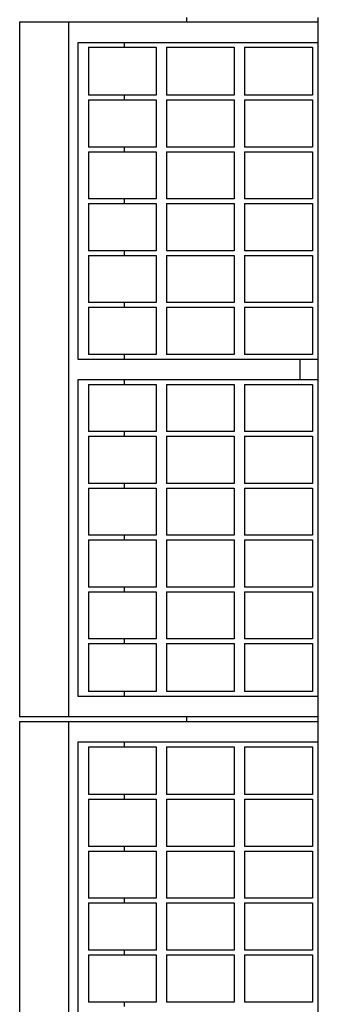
# Model space of a CAD drawing. Header units: inches. Extents: x 0 to 154, y 0 to 119.
# Tile 6 of 9: x 43.61 to 45.56, y 93.56 to 99.98. Entities that reach past the tile are written whole.
import ezdxf

# ---------------------------------------------------------------- set-up
doc = ezdxf.new("R2010")
doc.units = ezdxf.units.IN
doc.header["$LTSCALE"] = 8.47
doc.header["$MEASUREMENT"] = 0
for name, color, linetype in [('518353_WW_518353_32_BL4', 7, 'CONTINUOUS'), ('807_1830_10_1_SOLID1_BL173', 7, 'CONTINUOUS'), ('807_1830_10_1_SOLID1_BL185', 7, 'CONTINUOUS'), ('807_1830_11_1_SOLID1_BL267', 7, 'CONTINUOUS'), ('807_1830_12_1_SOLID1_BL189', 7, 'CONTINUOUS'), ('807_1830_12_1_SOLID1_BL260', 7, 'CONTINUOUS'), ('807_1830_13_1_SOLID1_BL262', 7, 'CONTINUOUS'), ('807_1830_14_1_SOLID1_BL171', 7, 'CONTINUOUS'), ('807_1830_14_1_SOLID1_BL183', 7, 'CONTINUOUS'), ('807_1830_15_1_SOLID1_BL226', 7, 'CONTINUOUS'), ('807_1830_16_1_SOLID1_BL190', 7, 'CONTINUOUS'), ('807_1830_16_1_SOLID1_BL221', 7, 'CONTINUOUS'), ('807_1830_17_1_SOLID1_BL222', 7, 'CONTINUOUS'), ('807_1830_18_1_SOLID1_BL178', 7, 'CONTINUOUS'), ('807_1830_19_1_SOLID1_BL261', 7, 'CONTINUOUS'), ('807_1830_1_1_SOLID1_BL224', 7, 'CONTINUOUS'), ('807_1830_1_SOLID1_BL191', 7, 'CONTINUOUS'), ('807_1830_1_SOLID1_BL259', 7, 'CONTINUOUS'), ('807_1830_20_1_SOLID1_BL257', 7, 'CONTINUOUS'), ('807_1830_20_1_SOLID1_BL269', 7, 'CONTINUOUS'), ('807_1830_21_1_SOLID1_BL169', 7, 'CONTINUOUS'), ('807_1830_21_1_SOLID1_BL181', 7, 'CONTINUOUS'), ('807_1830_22_1_SOLID1_BL123', 7, 'CONTINUOUS'), ('807_1830_22_1_SOLID1_BL144', 7, 'CONTINUOUS'), ('807_1830_23_1_SOLID1_BL223', 7, 'CONTINUOUS'), ('807_1830_24_1_SOLID1_BL219', 7, 'CONTINUOUS'), ('807_1830_24_1_SOLID1_BL231', 7, 'CONTINUOUS'), ('807_1830_25_1_SOLID1_BL172', 7, 'CONTINUOUS'), ('807_1830_25_1_SOLID1_BL184', 7, 'CONTINUOUS'), ('807_1830_26_1_SOLID1_BL192', 7, 'CONTINUOUS'), ('807_1830_26_1_SOLID1_BL220', 7, 'CONTINUOUS'), ('807_1830_27_1_SOLID1_BL180', 7, 'CONTINUOUS'), ('807_1830_28_1_SOLID1_BL176', 7, 'CONTINUOUS'), ('807_1830_29_1_SOLID1_BL256', 7, 'CONTINUOUS'), ('807_1830_29_1_SOLID1_BL268', 7, 'CONTINUOUS'), ('807_1830_2_1_SOLID1_BL225', 7, 'CONTINUOUS'), ('807_1830_30_1_SOLID1_BL266', 7, 'CONTINUOUS'), ('807_1830_31_1_SOLID1_BL174', 7, 'CONTINUOUS'), ('807_1830_32_1_SOLID1_BL227', 7, 'CONTINUOUS'), ('807_1830_33_1_SOLID1_BL217', 7, 'CONTINUOUS'), ('807_1830_33_1_SOLID1_BL229', 7, 'CONTINUOUS'), ('807_1830_34_1_SOLID1_BL265', 7, 'CONTINUOUS'), ('807_1830_35_1_SOLID1_BL263', 7, 'CONTINUOUS'), ('807_1830_36_1_SOLID1_BL228', 7, 'CONTINUOUS'), ('807_1830_3_1_SOLID1_BL179', 7, 'CONTINUOUS'), ('807_1830_4_1_SOLID1_BL258', 7, 'CONTINUOUS'), ('807_1830_4_1_SOLID1_BL270', 7, 'CONTINUOUS'), ('807_1830_5_1_SOLID1_BL264', 7, 'CONTINUOUS'), ('807_1830_6_1_SOLID1_BL218', 7, 'CONTINUOUS'), ('807_1830_6_1_SOLID1_BL230', 7, 'CONTINUOUS'), ('807_1830_7_1_SOLID1_BL170', 7, 'CONTINUOUS'), ('807_1830_7_1_SOLID1_BL182', 7, 'CONTINUOUS'), ('807_1830_8_1_SOLID1_BL175', 7, 'CONTINUOUS'), ('807_1830_9_1_SOLID1_BL177', 7, 'CONTINUOUS')]:
    doc.layers.add(name, color=color, linetype=linetype)

# ---------------------------------------------------------------- blocks, each defined once
blk = doc.blocks.new('518353_WW_518353_32_BL4', base_point=(80.676, 77.12))
at = {"layer": '518353_WW_518353_32_BL4', "color": 7, "linetype": 'CONTINUOUS'}
for p, q in [((44.7059, 99.9621), (44.7059, 99.9921)), ((45.5639, 99.9621), (45.5639, 99.9921)), ((44.7059, 95.4021), (44.7059, 95.4321)), ((45.5639, 95.4021), (45.5639, 95.4321))]:
    blk.add_line(p, q, dxfattribs=at)
blk = doc.blocks.new('807_1830_22_1_SOLID1_BL123', base_point=(73.251, 71.224))
at = {"layer": '807_1830_22_1_SOLID1_BL123', "color": 7, "linetype": 'CONTINUOUS'}
for p, q in [((43.6139, 95.4021), (43.6139, 90.8721)), ((43.6139, 95.4021), (45.5639, 95.4021)), ((43.9339, 90.8721), (43.9339, 95.4021)), ((45.5639, 90.8721), (45.5639, 95.4021)), ((43.9939, 95.2671), (43.9939, 93.2046)), ((45.5639, 95.2671), (43.9939, 95.2671)), ((44.2993, 95.2371), (44.2993, 95.2671)), ((44.2993, 94.8946), (44.2993, 94.9246)), ((44.2993, 94.5566), (44.2993, 94.5866)), ((44.2993, 94.2186), (44.2993, 94.2486)), ((44.2993, 93.8806), (44.2993, 93.9106)), ((44.2993, 93.5426), (44.2993, 93.5726))]:
    blk.add_line(p, q, dxfattribs=at)
blk = doc.blocks.new('807_1830_22_1_SOLID1_BL144', base_point=(75.531, 73.504))
at = {"layer": '807_1830_22_1_SOLID1_BL144', "color": 7, "linetype": 'CONTINUOUS'}
for p, q in [((43.6139, 99.9621), (43.6139, 95.4321)), ((43.6139, 99.9621), (45.5639, 99.9621)), ((43.9339, 95.4321), (43.9339, 99.9621)), ((45.5639, 95.4321), (45.5639, 99.9621)), ((43.9939, 99.8271), (43.9939, 97.7646)), ((45.5639, 99.8271), (43.9939, 99.8271)), ((44.2993, 99.7971), (44.2993, 99.8271)), ((44.2993, 99.4546), (44.2993, 99.4846)), ((44.2993, 99.1166), (44.2993, 99.1466)), ((44.2993, 98.7786), (44.2993, 98.8086)), ((44.2993, 98.4406), (44.2993, 98.4706)), ((44.2993, 98.1026), (44.2993, 98.1326)), ((44.2993, 97.7646), (44.2993, 97.7946)), ((43.9939, 97.7646), (45.5639, 97.7646)), ((45.4441, 97.7646), (45.4441, 97.6296)), ((43.9939, 97.6296), (43.9939, 95.5671)), ((45.5639, 97.6296), (43.9939, 97.6296)), ((44.2993, 97.5996), (44.2993, 97.6296)), ((44.2993, 97.2616), (44.2993, 97.2916)), ((44.2993, 96.9236), (44.2993, 96.9536)), ((44.2993, 96.5856), (44.2993, 96.6156)), ((44.2993, 96.2476), (44.2993, 96.2776)), ((44.2993, 95.9096), (44.2993, 95.9396)), ((44.2993, 95.5671), (44.2993, 95.5971)), ((43.9939, 95.5671), (45.5639, 95.5671)), ((45.5639, 95.4321), (43.6139, 95.4321))]:
    blk.add_line(p, q, dxfattribs=at)
blk = doc.blocks.new('807_1830_21_1_SOLID1_BL169', base_point=(44.2839, 99.6409))
at = {"layer": '807_1830_21_1_SOLID1_BL169', "color": 7, "linetype": 'CONTINUOUS'}
for p, q in [((44.0624, 99.7971), (44.0624, 99.4846)), ((44.0624, 99.7971), (44.5054, 99.7971)), ((44.5054, 99.7971), (44.5054, 99.4846)), ((44.5054, 99.4846), (44.0624, 99.4846))]:
    blk.add_line(p, q, dxfattribs=at)
blk = doc.blocks.new('807_1830_7_1_SOLID1_BL170', base_point=(44.2839, 99.3006))
at = {"layer": '807_1830_7_1_SOLID1_BL170', "color": 7, "linetype": 'CONTINUOUS'}
for p, q in [((44.0624, 99.4546), (44.0624, 99.1466)), ((44.0624, 99.4546), (44.5054, 99.4546)), ((44.5054, 99.4546), (44.5054, 99.1466)), ((44.5054, 99.1466), (44.0624, 99.1466))]:
    blk.add_line(p, q, dxfattribs=at)
blk = doc.blocks.new('807_1830_14_1_SOLID1_BL171', base_point=(44.2839, 98.9626))
at = {"layer": '807_1830_14_1_SOLID1_BL171', "color": 7, "linetype": 'CONTINUOUS'}
for p, q in [((44.0624, 99.1166), (44.0624, 98.8086)), ((44.0624, 99.1166), (44.5054, 99.1166)), ((44.5054, 99.1166), (44.5054, 98.8086)), ((44.5054, 98.8086), (44.0624, 98.8086))]:
    blk.add_line(p, q, dxfattribs=at)
blk = doc.blocks.new('807_1830_25_1_SOLID1_BL172', base_point=(44.2839, 98.6246))
at = {"layer": '807_1830_25_1_SOLID1_BL172', "color": 7, "linetype": 'CONTINUOUS'}
for p, q in [((44.0624, 98.7786), (44.0624, 98.4706)), ((44.0624, 98.7786), (44.5054, 98.7786)), ((44.5054, 98.7786), (44.5054, 98.4706)), ((44.5054, 98.4706), (44.0624, 98.4706))]:
    blk.add_line(p, q, dxfattribs=at)
blk = doc.blocks.new('807_1830_10_1_SOLID1_BL173', base_point=(44.2839, 98.2866))
at = {"layer": '807_1830_10_1_SOLID1_BL173', "color": 7, "linetype": 'CONTINUOUS'}
for p, q in [((44.0624, 98.4406), (44.0624, 98.1326)), ((44.0624, 98.4406), (44.5054, 98.4406)), ((44.5054, 98.4406), (44.5054, 98.1326)), ((44.5054, 98.1326), (44.0624, 98.1326))]:
    blk.add_line(p, q, dxfattribs=at)
blk = doc.blocks.new('807_1830_31_1_SOLID1_BL174', base_point=(44.2839, 97.9486))
at = {"layer": '807_1830_31_1_SOLID1_BL174', "color": 7, "linetype": 'CONTINUOUS'}
for p, q in [((44.0624, 98.1026), (44.0624, 97.7946)), ((44.0624, 98.1026), (44.5054, 98.1026)), ((44.5054, 98.1026), (44.5054, 97.7946)), ((44.5054, 97.7946), (44.0624, 97.7946))]:
    blk.add_line(p, q, dxfattribs=at)
blk = doc.blocks.new('807_1830_8_1_SOLID1_BL175', base_point=(44.2839, 97.4456))
at = {"layer": '807_1830_8_1_SOLID1_BL175', "color": 7, "linetype": 'CONTINUOUS'}
for p, q in [((44.0624, 97.5996), (44.0624, 97.2916)), ((44.0624, 97.5996), (44.5054, 97.5996)), ((44.5054, 97.5996), (44.5054, 97.2916)), ((44.5054, 97.2916), (44.0624, 97.2916))]:
    blk.add_line(p, q, dxfattribs=at)
blk = doc.blocks.new('807_1830_28_1_SOLID1_BL176', base_point=(44.2839, 97.1076))
at = {"layer": '807_1830_28_1_SOLID1_BL176', "color": 7, "linetype": 'CONTINUOUS'}
for p, q in [((44.0624, 97.2616), (44.0624, 96.9536)), ((44.0624, 97.2616), (44.5054, 97.2616)), ((44.5054, 97.2616), (44.5054, 96.9536)), ((44.5054, 96.9536), (44.0624, 96.9536))]:
    blk.add_line(p, q, dxfattribs=at)
blk = doc.blocks.new('807_1830_9_1_SOLID1_BL177', base_point=(44.2839, 96.7696))
at = {"layer": '807_1830_9_1_SOLID1_BL177', "color": 7, "linetype": 'CONTINUOUS'}
for p, q in [((44.0624, 96.9236), (44.0624, 96.6156)), ((44.0624, 96.9236), (44.5054, 96.9236)), ((44.5054, 96.9236), (44.5054, 96.6156)), ((44.5054, 96.6156), (44.0624, 96.6156))]:
    blk.add_line(p, q, dxfattribs=at)
blk = doc.blocks.new('807_1830_18_1_SOLID1_BL178', base_point=(44.2839, 96.4316))
at = {"layer": '807_1830_18_1_SOLID1_BL178', "color": 7, "linetype": 'CONTINUOUS'}
for p, q in [((44.0624, 96.5856), (44.0624, 96.2776)), ((44.0624, 96.5856), (44.5054, 96.5856)), ((44.5054, 96.5856), (44.5054, 96.2776)), ((44.5054, 96.2776), (44.0624, 96.2776))]:
    blk.add_line(p, q, dxfattribs=at)
blk = doc.blocks.new('807_1830_3_1_SOLID1_BL179', base_point=(44.2839, 96.0936))
at = {"layer": '807_1830_3_1_SOLID1_BL179', "color": 7, "linetype": 'CONTINUOUS'}
for p, q in [((44.0624, 96.2476), (44.0624, 95.9396)), ((44.0624, 96.2476), (44.5054, 96.2476)), ((44.5054, 96.2476), (44.5054, 95.9396)), ((44.5054, 95.9396), (44.0624, 95.9396))]:
    blk.add_line(p, q, dxfattribs=at)
blk = doc.blocks.new('807_1830_27_1_SOLID1_BL180', base_point=(44.2839, 95.7534))
at = {"layer": '807_1830_27_1_SOLID1_BL180', "color": 7, "linetype": 'CONTINUOUS'}
for p, q in [((44.0624, 95.9096), (44.0624, 95.5971)), ((44.0624, 95.9096), (44.5054, 95.9096)), ((44.5054, 95.9096), (44.5054, 95.5971)), ((44.5054, 95.5971), (44.0624, 95.5971))]:
    blk.add_line(p, q, dxfattribs=at)
blk = doc.blocks.new('807_1830_21_1_SOLID1_BL181', base_point=(44.2839, 95.0809))
at = {"layer": '807_1830_21_1_SOLID1_BL181', "color": 7, "linetype": 'CONTINUOUS'}
for p, q in [((44.0624, 95.2371), (44.0624, 94.9246)), ((44.0624, 95.2371), (44.5054, 95.2371)), ((44.5054, 95.2371), (44.5054, 94.9246)), ((44.5054, 94.9246), (44.0624, 94.9246))]:
    blk.add_line(p, q, dxfattribs=at)
blk = doc.blocks.new('807_1830_7_1_SOLID1_BL182', base_point=(44.2839, 94.7406))
at = {"layer": '807_1830_7_1_SOLID1_BL182', "color": 7, "linetype": 'CONTINUOUS'}
for p, q in [((44.0624, 94.8946), (44.0624, 94.5866)), ((44.0624, 94.8946), (44.5054, 94.8946)), ((44.5054, 94.8946), (44.5054, 94.5866)), ((44.5054, 94.5866), (44.0624, 94.5866))]:
    blk.add_line(p, q, dxfattribs=at)
blk = doc.blocks.new('807_1830_14_1_SOLID1_BL183', base_point=(44.2839, 94.4026))
at = {"layer": '807_1830_14_1_SOLID1_BL183', "color": 7, "linetype": 'CONTINUOUS'}
for p, q in [((44.0624, 94.5566), (44.0624, 94.2486)), ((44.0624, 94.5566), (44.5054, 94.5566)), ((44.5054, 94.5566), (44.5054, 94.2486)), ((44.5054, 94.2486), (44.0624, 94.2486))]:
    blk.add_line(p, q, dxfattribs=at)
blk = doc.blocks.new('807_1830_25_1_SOLID1_BL184', base_point=(44.2839, 94.0646))
at = {"layer": '807_1830_25_1_SOLID1_BL184', "color": 7, "linetype": 'CONTINUOUS'}
for p, q in [((44.0624, 94.2186), (44.0624, 93.9106)), ((44.0624, 94.2186), (44.5054, 94.2186)), ((44.5054, 94.2186), (44.5054, 93.9106)), ((44.5054, 93.9106), (44.0624, 93.9106))]:
    blk.add_line(p, q, dxfattribs=at)
blk = doc.blocks.new('807_1830_10_1_SOLID1_BL185', base_point=(44.2839, 93.7266))
at = {"layer": '807_1830_10_1_SOLID1_BL185', "color": 7, "linetype": 'CONTINUOUS'}
for p, q in [((44.0624, 93.8806), (44.0624, 93.5726)), ((44.0624, 93.8806), (44.5054, 93.8806)), ((44.5054, 93.8806), (44.5054, 93.5726)), ((44.5054, 93.5726), (44.0624, 93.5726))]:
    blk.add_line(p, q, dxfattribs=at)
blk = doc.blocks.new('807_1830_12_1_SOLID1_BL189', base_point=(73.2245, 70.6367))
at = {"layer": '807_1830_12_1_SOLID1_BL189', "color": 7, "linetype": 'CONTINUOUS'}
for p, q in [((45.0824, 93.8806), (45.5254, 93.8806)), ((45.0824, 93.8806), (45.0824, 93.5726)), ((45.5254, 93.8806), (45.5254, 93.5726)), ((45.5254, 93.5726), (45.0824, 93.5726))]:
    blk.add_line(p, q, dxfattribs=at)
blk = doc.blocks.new('807_1830_16_1_SOLID1_BL190', base_point=(44.7939, 93.7266))
at = {"layer": '807_1830_16_1_SOLID1_BL190', "color": 7, "linetype": 'CONTINUOUS'}
for p, q in [((44.5724, 93.8806), (45.0154, 93.8806)), ((44.5724, 93.8806), (44.5724, 93.5726)), ((45.0154, 93.8806), (45.0154, 93.5726)), ((45.0154, 93.5726), (44.5724, 93.5726))]:
    blk.add_line(p, q, dxfattribs=at)
blk = doc.blocks.new('807_1830_1_SOLID1_BL191', base_point=(73.3935, 70.8057))
at = {"layer": '807_1830_1_SOLID1_BL191', "color": 7, "linetype": 'CONTINUOUS'}
for p, q in [((45.0824, 94.2186), (45.0824, 93.9106)), ((45.0824, 94.2186), (45.5254, 94.2186)), ((45.5254, 94.2186), (45.5254, 93.9106)), ((45.5254, 93.9106), (45.0824, 93.9106))]:
    blk.add_line(p, q, dxfattribs=at)
blk = doc.blocks.new('807_1830_26_1_SOLID1_BL192', base_point=(44.7939, 94.0646))
at = {"layer": '807_1830_26_1_SOLID1_BL192', "color": 7, "linetype": 'CONTINUOUS'}
for p, q in [((44.5724, 94.2186), (44.5724, 93.9106)), ((44.5724, 94.2186), (45.0154, 94.2186)), ((45.0154, 94.2186), (45.0154, 93.9106)), ((45.0154, 93.9106), (44.5724, 93.9106))]:
    blk.add_line(p, q, dxfattribs=at)
blk = doc.blocks.new('807_1830_33_1_SOLID1_BL217', base_point=(44.7939, 99.6409))
at = {"layer": '807_1830_33_1_SOLID1_BL217', "color": 7, "linetype": 'CONTINUOUS'}
for p, q in [((44.5724, 99.7971), (44.5724, 99.4846)), ((44.5724, 99.7971), (45.0154, 99.7971)), ((45.0154, 99.7971), (45.0154, 99.4846)), ((45.0154, 99.4846), (44.5724, 99.4846))]:
    blk.add_line(p, q, dxfattribs=at)
blk = doc.blocks.new('807_1830_6_1_SOLID1_BL218', base_point=(44.7939, 99.3006))
at = {"layer": '807_1830_6_1_SOLID1_BL218', "color": 7, "linetype": 'CONTINUOUS'}
for p, q in [((44.5724, 99.4546), (44.5724, 99.1466)), ((44.5724, 99.4546), (45.0154, 99.4546)), ((45.0154, 99.4546), (45.0154, 99.1466)), ((45.0154, 99.1466), (44.5724, 99.1466))]:
    blk.add_line(p, q, dxfattribs=at)
blk = doc.blocks.new('807_1830_24_1_SOLID1_BL219', base_point=(44.7939, 98.9626))
at = {"layer": '807_1830_24_1_SOLID1_BL219', "color": 7, "linetype": 'CONTINUOUS'}
for p, q in [((44.5724, 99.1166), (44.5724, 98.8086)), ((44.5724, 99.1166), (45.0154, 99.1166)), ((45.0154, 99.1166), (45.0154, 98.8086)), ((45.0154, 98.8086), (44.5724, 98.8086))]:
    blk.add_line(p, q, dxfattribs=at)
blk = doc.blocks.new('807_1830_26_1_SOLID1_BL220', base_point=(44.7939, 98.6246))
at = {"layer": '807_1830_26_1_SOLID1_BL220', "color": 7, "linetype": 'CONTINUOUS'}
for p, q in [((44.5724, 98.7786), (44.5724, 98.4706)), ((44.5724, 98.7786), (45.0154, 98.7786)), ((45.0154, 98.7786), (45.0154, 98.4706)), ((45.0154, 98.4706), (44.5724, 98.4706))]:
    blk.add_line(p, q, dxfattribs=at)
blk = doc.blocks.new('807_1830_16_1_SOLID1_BL221', base_point=(44.7939, 98.2866))
at = {"layer": '807_1830_16_1_SOLID1_BL221', "color": 7, "linetype": 'CONTINUOUS'}
for p, q in [((44.5724, 98.4406), (44.5724, 98.1326)), ((44.5724, 98.4406), (45.0154, 98.4406)), ((45.0154, 98.4406), (45.0154, 98.1326)), ((45.0154, 98.1326), (44.5724, 98.1326))]:
    blk.add_line(p, q, dxfattribs=at)
blk = doc.blocks.new('807_1830_17_1_SOLID1_BL222', base_point=(44.7939, 97.9486))
at = {"layer": '807_1830_17_1_SOLID1_BL222', "color": 7, "linetype": 'CONTINUOUS'}
for p, q in [((44.5724, 98.1026), (44.5724, 97.7946)), ((44.5724, 98.1026), (45.0154, 98.1026)), ((45.0154, 98.1026), (45.0154, 97.7946)), ((45.0154, 97.7946), (44.5724, 97.7946))]:
    blk.add_line(p, q, dxfattribs=at)
blk = doc.blocks.new('807_1830_23_1_SOLID1_BL223', base_point=(44.7939, 97.4456))
at = {"layer": '807_1830_23_1_SOLID1_BL223', "color": 7, "linetype": 'CONTINUOUS'}
for p, q in [((44.5724, 97.5996), (44.5724, 97.2916)), ((44.5724, 97.5996), (45.0154, 97.5996)), ((45.0154, 97.5996), (45.0154, 97.2916)), ((45.0154, 97.2916), (44.5724, 97.2916))]:
    blk.add_line(p, q, dxfattribs=at)
blk = doc.blocks.new('807_1830_1_1_SOLID1_BL224', base_point=(44.7939, 97.1076))
at = {"layer": '807_1830_1_1_SOLID1_BL224', "color": 7, "linetype": 'CONTINUOUS'}
for p, q in [((44.5724, 97.2616), (44.5724, 96.9536)), ((44.5724, 97.2616), (45.0154, 97.2616)), ((45.0154, 97.2616), (45.0154, 96.9536)), ((45.0154, 96.9536), (44.5724, 96.9536))]:
    blk.add_line(p, q, dxfattribs=at)
blk = doc.blocks.new('807_1830_2_1_SOLID1_BL225', base_point=(44.7939, 96.7696))
at = {"layer": '807_1830_2_1_SOLID1_BL225', "color": 7, "linetype": 'CONTINUOUS'}
for p, q in [((44.5724, 96.9236), (44.5724, 96.6156)), ((44.5724, 96.9236), (45.0154, 96.9236)), ((45.0154, 96.9236), (45.0154, 96.6156)), ((45.0154, 96.6156), (44.5724, 96.6156))]:
    blk.add_line(p, q, dxfattribs=at)
blk = doc.blocks.new('807_1830_15_1_SOLID1_BL226', base_point=(44.7939, 96.4316))
at = {"layer": '807_1830_15_1_SOLID1_BL226', "color": 7, "linetype": 'CONTINUOUS'}
for p, q in [((44.5724, 96.5856), (44.5724, 96.2776)), ((44.5724, 96.5856), (45.0154, 96.5856)), ((45.0154, 96.5856), (45.0154, 96.2776)), ((45.0154, 96.2776), (44.5724, 96.2776))]:
    blk.add_line(p, q, dxfattribs=at)
blk = doc.blocks.new('807_1830_32_1_SOLID1_BL227', base_point=(44.7939, 96.0936))
at = {"layer": '807_1830_32_1_SOLID1_BL227', "color": 7, "linetype": 'CONTINUOUS'}
for p, q in [((44.5724, 96.2476), (44.5724, 95.9396)), ((44.5724, 96.2476), (45.0154, 96.2476)), ((45.0154, 96.2476), (45.0154, 95.9396)), ((45.0154, 95.9396), (44.5724, 95.9396))]:
    blk.add_line(p, q, dxfattribs=at)
blk = doc.blocks.new('807_1830_36_1_SOLID1_BL228', base_point=(44.7939, 95.7534))
at = {"layer": '807_1830_36_1_SOLID1_BL228', "color": 7, "linetype": 'CONTINUOUS'}
for p, q in [((44.5724, 95.9096), (44.5724, 95.5971)), ((44.5724, 95.9096), (45.0154, 95.9096)), ((45.0154, 95.9096), (45.0154, 95.5971)), ((45.0154, 95.5971), (44.5724, 95.5971))]:
    blk.add_line(p, q, dxfattribs=at)
blk = doc.blocks.new('807_1830_33_1_SOLID1_BL229', base_point=(44.7939, 95.0809))
at = {"layer": '807_1830_33_1_SOLID1_BL229', "color": 7, "linetype": 'CONTINUOUS'}
for p, q in [((44.5724, 95.2371), (44.5724, 94.9246)), ((44.5724, 95.2371), (45.0154, 95.2371)), ((45.0154, 95.2371), (45.0154, 94.9246)), ((45.0154, 94.9246), (44.5724, 94.9246))]:
    blk.add_line(p, q, dxfattribs=at)
blk = doc.blocks.new('807_1830_6_1_SOLID1_BL230', base_point=(44.7939, 94.7406))
at = {"layer": '807_1830_6_1_SOLID1_BL230', "color": 7, "linetype": 'CONTINUOUS'}
for p, q in [((44.5724, 94.8946), (44.5724, 94.5866)), ((44.5724, 94.8946), (45.0154, 94.8946)), ((45.0154, 94.8946), (45.0154, 94.5866)), ((45.0154, 94.5866), (44.5724, 94.5866))]:
    blk.add_line(p, q, dxfattribs=at)
blk = doc.blocks.new('807_1830_24_1_SOLID1_BL231', base_point=(44.7939, 94.4026))
at = {"layer": '807_1830_24_1_SOLID1_BL231', "color": 7, "linetype": 'CONTINUOUS'}
for p, q in [((44.5724, 94.5566), (44.5724, 94.2486)), ((44.5724, 94.5566), (45.0154, 94.5566)), ((45.0154, 94.5566), (45.0154, 94.2486)), ((45.0154, 94.2486), (44.5724, 94.2486))]:
    blk.add_line(p, q, dxfattribs=at)
blk = doc.blocks.new('807_1830_29_1_SOLID1_BL256', base_point=(76.1828, 73.595))
at = {"layer": '807_1830_29_1_SOLID1_BL256', "color": 7, "linetype": 'CONTINUOUS'}
for p, q in [((45.0824, 99.7971), (45.0824, 99.4846)), ((45.0824, 99.7971), (45.5254, 99.7971)), ((45.5254, 99.7971), (45.5254, 99.4846)), ((45.5254, 99.4846), (45.0824, 99.4846))]:
    blk.add_line(p, q, dxfattribs=at)
blk = doc.blocks.new('807_1830_20_1_SOLID1_BL257', base_point=(76.0115, 73.4237))
at = {"layer": '807_1830_20_1_SOLID1_BL257', "color": 7, "linetype": 'CONTINUOUS'}
for p, q in [((45.0824, 99.4546), (45.0824, 99.1466)), ((45.0824, 99.4546), (45.5254, 99.4546)), ((45.5254, 99.4546), (45.5254, 99.1466)), ((45.5254, 99.1466), (45.0824, 99.1466))]:
    blk.add_line(p, q, dxfattribs=at)
blk = doc.blocks.new('807_1830_4_1_SOLID1_BL258', base_point=(75.8425, 73.2547))
at = {"layer": '807_1830_4_1_SOLID1_BL258', "color": 7, "linetype": 'CONTINUOUS'}
for p, q in [((45.0824, 99.1166), (45.0824, 98.8086)), ((45.0824, 99.1166), (45.5254, 99.1166)), ((45.5254, 99.1166), (45.5254, 98.8086)), ((45.5254, 98.8086), (45.0824, 98.8086))]:
    blk.add_line(p, q, dxfattribs=at)
blk = doc.blocks.new('807_1830_1_SOLID1_BL259', base_point=(75.6735, 73.0857))
at = {"layer": '807_1830_1_SOLID1_BL259', "color": 7, "linetype": 'CONTINUOUS'}
for p, q in [((45.0824, 98.7786), (45.0824, 98.4706)), ((45.0824, 98.7786), (45.5254, 98.7786)), ((45.5254, 98.7786), (45.5254, 98.4706)), ((45.5254, 98.4706), (45.0824, 98.4706))]:
    blk.add_line(p, q, dxfattribs=at)
blk = doc.blocks.new('807_1830_12_1_SOLID1_BL260', base_point=(75.5045, 72.9167))
at = {"layer": '807_1830_12_1_SOLID1_BL260', "color": 7, "linetype": 'CONTINUOUS'}
for p, q in [((45.0824, 98.4406), (45.0824, 98.1326)), ((45.0824, 98.4406), (45.5254, 98.4406)), ((45.5254, 98.4406), (45.5254, 98.1326)), ((45.5254, 98.1326), (45.0824, 98.1326))]:
    blk.add_line(p, q, dxfattribs=at)
blk = doc.blocks.new('807_1830_19_1_SOLID1_BL261', base_point=(75.3355, 72.7477))
at = {"layer": '807_1830_19_1_SOLID1_BL261', "color": 7, "linetype": 'CONTINUOUS'}
for p, q in [((45.0824, 98.1026), (45.0824, 97.7946)), ((45.0824, 98.1026), (45.5254, 98.1026)), ((45.5254, 98.1026), (45.5254, 97.7946)), ((45.5254, 97.7946), (45.0824, 97.7946))]:
    blk.add_line(p, q, dxfattribs=at)
blk = doc.blocks.new('807_1830_13_1_SOLID1_BL262', base_point=(75.084, 72.4962))
at = {"layer": '807_1830_13_1_SOLID1_BL262', "color": 7, "linetype": 'CONTINUOUS'}
for p, q in [((45.0824, 97.5996), (45.0824, 97.2916)), ((45.0824, 97.5996), (45.5254, 97.5996)), ((45.5254, 97.5996), (45.5254, 97.2916)), ((45.5254, 97.2916), (45.0824, 97.2916))]:
    blk.add_line(p, q, dxfattribs=at)
blk = doc.blocks.new('807_1830_35_1_SOLID1_BL263', base_point=(74.915, 72.3272))
at = {"layer": '807_1830_35_1_SOLID1_BL263', "color": 7, "linetype": 'CONTINUOUS'}
for p, q in [((45.0824, 97.2616), (45.0824, 96.9536)), ((45.0824, 97.2616), (45.5254, 97.2616)), ((45.5254, 97.2616), (45.5254, 96.9536)), ((45.5254, 96.9536), (45.0824, 96.9536))]:
    blk.add_line(p, q, dxfattribs=at)
blk = doc.blocks.new('807_1830_5_1_SOLID1_BL264', base_point=(74.746, 72.1582))
at = {"layer": '807_1830_5_1_SOLID1_BL264', "color": 7, "linetype": 'CONTINUOUS'}
for p, q in [((45.0824, 96.9236), (45.0824, 96.6156)), ((45.0824, 96.9236), (45.5254, 96.9236)), ((45.5254, 96.9236), (45.5254, 96.6156)), ((45.5254, 96.6156), (45.0824, 96.6156))]:
    blk.add_line(p, q, dxfattribs=at)
blk = doc.blocks.new('807_1830_34_1_SOLID1_BL265', base_point=(74.577, 71.9892))
at = {"layer": '807_1830_34_1_SOLID1_BL265', "color": 7, "linetype": 'CONTINUOUS'}
for p, q in [((45.0824, 96.5856), (45.0824, 96.2776)), ((45.0824, 96.5856), (45.5254, 96.5856)), ((45.5254, 96.5856), (45.5254, 96.2776)), ((45.5254, 96.2776), (45.0824, 96.2776))]:
    blk.add_line(p, q, dxfattribs=at)
blk = doc.blocks.new('807_1830_30_1_SOLID1_BL266', base_point=(74.408, 71.8202))
at = {"layer": '807_1830_30_1_SOLID1_BL266', "color": 7, "linetype": 'CONTINUOUS'}
for p, q in [((45.0824, 96.2476), (45.0824, 95.9396)), ((45.0824, 96.2476), (45.5254, 96.2476)), ((45.5254, 96.2476), (45.5254, 95.9396)), ((45.5254, 95.9396), (45.0824, 95.9396))]:
    blk.add_line(p, q, dxfattribs=at)
blk = doc.blocks.new('807_1830_11_1_SOLID1_BL267', base_point=(74.239, 71.6512))
at = {"layer": '807_1830_11_1_SOLID1_BL267', "color": 7, "linetype": 'CONTINUOUS'}
for p, q in [((45.0824, 95.9096), (45.0824, 95.5971)), ((45.0824, 95.9096), (45.5254, 95.9096)), ((45.5254, 95.9096), (45.5254, 95.5971)), ((45.5254, 95.5971), (45.0824, 95.5971))]:
    blk.add_line(p, q, dxfattribs=at)
blk = doc.blocks.new('807_1830_29_1_SOLID1_BL268', base_point=(73.9028, 71.315))
at = {"layer": '807_1830_29_1_SOLID1_BL268', "color": 7, "linetype": 'CONTINUOUS'}
for p, q in [((45.0824, 95.2371), (45.0824, 94.9246)), ((45.0824, 95.2371), (45.5254, 95.2371)), ((45.5254, 95.2371), (45.5254, 94.9246)), ((45.5254, 94.9246), (45.0824, 94.9246))]:
    blk.add_line(p, q, dxfattribs=at)
blk = doc.blocks.new('807_1830_20_1_SOLID1_BL269', base_point=(73.7315, 71.1437))
at = {"layer": '807_1830_20_1_SOLID1_BL269', "color": 7, "linetype": 'CONTINUOUS'}
for p, q in [((45.0824, 94.8946), (45.0824, 94.5866)), ((45.0824, 94.8946), (45.5254, 94.8946)), ((45.5254, 94.8946), (45.5254, 94.5866)), ((45.5254, 94.5866), (45.0824, 94.5866))]:
    blk.add_line(p, q, dxfattribs=at)
blk = doc.blocks.new('807_1830_4_1_SOLID1_BL270', base_point=(73.5625, 70.9747))
at = {"layer": '807_1830_4_1_SOLID1_BL270', "color": 7, "linetype": 'CONTINUOUS'}
for p, q in [((45.0824, 94.5566), (45.0824, 94.2486)), ((45.0824, 94.5566), (45.5254, 94.5566)), ((45.5254, 94.5566), (45.5254, 94.2486)), ((45.5254, 94.2486), (45.0824, 94.2486))]:
    blk.add_line(p, q, dxfattribs=at)

msp = doc.modelspace()

# ---------------------------------------------------------------- block references
at = {"layer": '518353_WW_518353_32_BL4'}
msp.add_blockref('518353_WW_518353_32_BL4', (80.676, 77.12), dxfattribs=at)
at = {"layer": '807_1830_10_1_SOLID1_BL173'}
msp.add_blockref('807_1830_10_1_SOLID1_BL173', (44.2839, 98.2866), dxfattribs=at)
at = {"layer": '807_1830_10_1_SOLID1_BL185'}
msp.add_blockref('807_1830_10_1_SOLID1_BL185', (44.2839, 93.7266), dxfattribs=at)
at = {"layer": '807_1830_11_1_SOLID1_BL267'}
msp.add_blockref('807_1830_11_1_SOLID1_BL267', (74.239, 71.6512), dxfattribs=at)
at = {"layer": '807_1830_12_1_SOLID1_BL189'}
msp.add_blockref('807_1830_12_1_SOLID1_BL189', (73.2245, 70.6367), dxfattribs=at)
at = {"layer": '807_1830_12_1_SOLID1_BL260'}
msp.add_blockref('807_1830_12_1_SOLID1_BL260', (75.5045, 72.9167), dxfattribs=at)
at = {"layer": '807_1830_13_1_SOLID1_BL262'}
msp.add_blockref('807_1830_13_1_SOLID1_BL262', (75.084, 72.4962), dxfattribs=at)
at = {"layer": '807_1830_14_1_SOLID1_BL171'}
msp.add_blockref('807_1830_14_1_SOLID1_BL171', (44.2839, 98.9626), dxfattribs=at)
at = {"layer": '807_1830_14_1_SOLID1_BL183'}
msp.add_blockref('807_1830_14_1_SOLID1_BL183', (44.2839, 94.4026), dxfattribs=at)
at = {"layer": '807_1830_15_1_SOLID1_BL226'}
msp.add_blockref('807_1830_15_1_SOLID1_BL226', (44.7939, 96.4316), dxfattribs=at)
at = {"layer": '807_1830_16_1_SOLID1_BL190'}
msp.add_blockref('807_1830_16_1_SOLID1_BL190', (44.7939, 93.7266), dxfattribs=at)
at = {"layer": '807_1830_16_1_SOLID1_BL221'}
msp.add_blockref('807_1830_16_1_SOLID1_BL221', (44.7939, 98.2866), dxfattribs=at)
at = {"layer": '807_1830_17_1_SOLID1_BL222'}
msp.add_blockref('807_1830_17_1_SOLID1_BL222', (44.7939, 97.9486), dxfattribs=at)
at = {"layer": '807_1830_18_1_SOLID1_BL178'}
msp.add_blockref('807_1830_18_1_SOLID1_BL178', (44.2839, 96.4316), dxfattribs=at)
at = {"layer": '807_1830_19_1_SOLID1_BL261'}
msp.add_blockref('807_1830_19_1_SOLID1_BL261', (75.3355, 72.7477), dxfattribs=at)
at = {"layer": '807_1830_1_1_SOLID1_BL224'}
msp.add_blockref('807_1830_1_1_SOLID1_BL224', (44.7939, 97.1076), dxfattribs=at)
at = {"layer": '807_1830_1_SOLID1_BL191'}
msp.add_blockref('807_1830_1_SOLID1_BL191', (73.3935, 70.8057), dxfattribs=at)
at = {"layer": '807_1830_1_SOLID1_BL259'}
msp.add_blockref('807_1830_1_SOLID1_BL259', (75.6735, 73.0857), dxfattribs=at)
at = {"layer": '807_1830_20_1_SOLID1_BL257'}
msp.add_blockref('807_1830_20_1_SOLID1_BL257', (76.0115, 73.4237), dxfattribs=at)
at = {"layer": '807_1830_20_1_SOLID1_BL269'}
msp.add_blockref('807_1830_20_1_SOLID1_BL269', (73.7315, 71.1437), dxfattribs=at)
at = {"layer": '807_1830_21_1_SOLID1_BL169'}
msp.add_blockref('807_1830_21_1_SOLID1_BL169', (44.2839, 99.6409), dxfattribs=at)
at = {"layer": '807_1830_21_1_SOLID1_BL181'}
msp.add_blockref('807_1830_21_1_SOLID1_BL181', (44.2839, 95.0809), dxfattribs=at)
at = {"layer": '807_1830_22_1_SOLID1_BL123'}
msp.add_blockref('807_1830_22_1_SOLID1_BL123', (73.251, 71.224), dxfattribs=at)
at = {"layer": '807_1830_22_1_SOLID1_BL144'}
msp.add_blockref('807_1830_22_1_SOLID1_BL144', (75.531, 73.504), dxfattribs=at)
at = {"layer": '807_1830_23_1_SOLID1_BL223'}
msp.add_blockref('807_1830_23_1_SOLID1_BL223', (44.7939, 97.4456), dxfattribs=at)
at = {"layer": '807_1830_24_1_SOLID1_BL219'}
msp.add_blockref('807_1830_24_1_SOLID1_BL219', (44.7939, 98.9626), dxfattribs=at)
at = {"layer": '807_1830_24_1_SOLID1_BL231'}
msp.add_blockref('807_1830_24_1_SOLID1_BL231', (44.7939, 94.4026), dxfattribs=at)
at = {"layer": '807_1830_25_1_SOLID1_BL172'}
msp.add_blockref('807_1830_25_1_SOLID1_BL172', (44.2839, 98.6246), dxfattribs=at)
at = {"layer": '807_1830_25_1_SOLID1_BL184'}
msp.add_blockref('807_1830_25_1_SOLID1_BL184', (44.2839, 94.0646), dxfattribs=at)
at = {"layer": '807_1830_26_1_SOLID1_BL192'}
msp.add_blockref('807_1830_26_1_SOLID1_BL192', (44.7939, 94.0646), dxfattribs=at)
at = {"layer": '807_1830_26_1_SOLID1_BL220'}
msp.add_blockref('807_1830_26_1_SOLID1_BL220', (44.7939, 98.6246), dxfattribs=at)
at = {"layer": '807_1830_27_1_SOLID1_BL180'}
msp.add_blockref('807_1830_27_1_SOLID1_BL180', (44.2839, 95.7534), dxfattribs=at)
at = {"layer": '807_1830_28_1_SOLID1_BL176'}
msp.add_blockref('807_1830_28_1_SOLID1_BL176', (44.2839, 97.1076), dxfattribs=at)
at = {"layer": '807_1830_29_1_SOLID1_BL256'}
msp.add_blockref('807_1830_29_1_SOLID1_BL256', (76.1828, 73.595), dxfattribs=at)
at = {"layer": '807_1830_29_1_SOLID1_BL268'}
msp.add_blockref('807_1830_29_1_SOLID1_BL268', (73.9028, 71.315), dxfattribs=at)
at = {"layer": '807_1830_2_1_SOLID1_BL225'}
msp.add_blockref('807_1830_2_1_SOLID1_BL225', (44.7939, 96.7696), dxfattribs=at)
at = {"layer": '807_1830_30_1_SOLID1_BL266'}
msp.add_blockref('807_1830_30_1_SOLID1_BL266', (74.408, 71.8202), dxfattribs=at)
at = {"layer": '807_1830_31_1_SOLID1_BL174'}
msp.add_blockref('807_1830_31_1_SOLID1_BL174', (44.2839, 97.9486), dxfattribs=at)
at = {"layer": '807_1830_32_1_SOLID1_BL227'}
msp.add_blockref('807_1830_32_1_SOLID1_BL227', (44.7939, 96.0936), dxfattribs=at)
at = {"layer": '807_1830_33_1_SOLID1_BL217'}
msp.add_blockref('807_1830_33_1_SOLID1_BL217', (44.7939, 99.6409), dxfattribs=at)
at = {"layer": '807_1830_33_1_SOLID1_BL229'}
msp.add_blockref('807_1830_33_1_SOLID1_BL229', (44.7939, 95.0809), dxfattribs=at)
at = {"layer": '807_1830_34_1_SOLID1_BL265'}
msp.add_blockref('807_1830_34_1_SOLID1_BL265', (74.577, 71.9892), dxfattribs=at)
at = {"layer": '807_1830_35_1_SOLID1_BL263'}
msp.add_blockref('807_1830_35_1_SOLID1_BL263', (74.915, 72.3272), dxfattribs=at)
at = {"layer": '807_1830_36_1_SOLID1_BL228'}
msp.add_blockref('807_1830_36_1_SOLID1_BL228', (44.7939, 95.7534), dxfattribs=at)
at = {"layer": '807_1830_3_1_SOLID1_BL179'}
msp.add_blockref('807_1830_3_1_SOLID1_BL179', (44.2839, 96.0936), dxfattribs=at)
at = {"layer": '807_1830_4_1_SOLID1_BL258'}
msp.add_blockref('807_1830_4_1_SOLID1_BL258', (75.8425, 73.2547), dxfattribs=at)
at = {"layer": '807_1830_4_1_SOLID1_BL270'}
msp.add_blockref('807_1830_4_1_SOLID1_BL270', (73.5625, 70.9747), dxfattribs=at)
at = {"layer": '807_1830_5_1_SOLID1_BL264'}
msp.add_blockref('807_1830_5_1_SOLID1_BL264', (74.746, 72.1582), dxfattribs=at)
at = {"layer": '807_1830_6_1_SOLID1_BL218'}
msp.add_blockref('807_1830_6_1_SOLID1_BL218', (44.7939, 99.3006), dxfattribs=at)
at = {"layer": '807_1830_6_1_SOLID1_BL230'}
msp.add_blockref('807_1830_6_1_SOLID1_BL230', (44.7939, 94.7406), dxfattribs=at)
at = {"layer": '807_1830_7_1_SOLID1_BL170'}
msp.add_blockref('807_1830_7_1_SOLID1_BL170', (44.2839, 99.3006), dxfattribs=at)
at = {"layer": '807_1830_7_1_SOLID1_BL182'}
msp.add_blockref('807_1830_7_1_SOLID1_BL182', (44.2839, 94.7406), dxfattribs=at)
at = {"layer": '807_1830_8_1_SOLID1_BL175'}
msp.add_blockref('807_1830_8_1_SOLID1_BL175', (44.2839, 97.4456), dxfattribs=at)
at = {"layer": '807_1830_9_1_SOLID1_BL177'}
msp.add_blockref('807_1830_9_1_SOLID1_BL177', (44.2839, 96.7696), dxfattribs=at)

doc.saveas('drawing.dxf')
